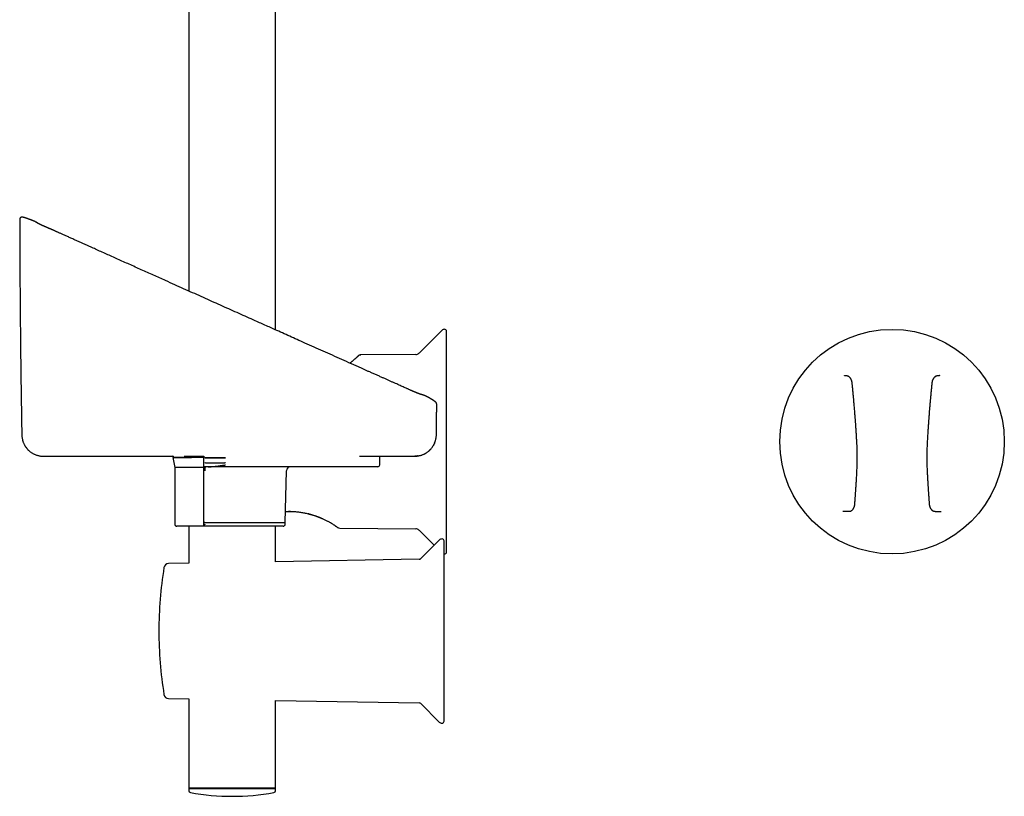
# Model space of a CAD drawing. Header units: millimetres. Extents: x 8 to 1017, y 12 to 1747.
# Tile 13 of 22: x 115 to 364, y 965 to 1161. Entities that reach past the tile are written whole.
import ezdxf

# ---------------------------------------------------------------- set-up
doc = ezdxf.new("R2010")
doc.units = ezdxf.units.MM

msp = doc.modelspace()

# ---------------------------------------------------------------- linework, layer by layer
at = {"color": 7, "linetype": 'Continuous', "lineweight": 30}
for p, q in [((157.83, 1356.88), (157.83, 1092.4)), ((179.73, 1082.6), (179.73, 1356.88)), ((116.17, 1110.97), (115.89, 1111.04)), ((115.15, 1110.46), (115.15, 1110.46)), ((221.7, 1082.44), (215.95, 1076.74)), ((222.9, 1026.55), (222.9, 1082.24)), ((201.22, 1076.26), (201.23, 1076.27)), ((215.11, 1076.39), (201.23, 1076.27)), ((219.84, 1053.89), (219.83, 1053.9)), ((219.84, 1053.91), (219.84, 1053.89)), ((121.18, 1050.71), (153.77, 1050.71)), ((153.85, 1050.71), (153.77, 1050.71)), ((153.84, 1050.37), (154.28, 1047.84)), ((153.85, 1050.37), (153.84, 1050.37)), ((157.5, 1050.37), (153.84, 1050.37)), ((153.85, 1050.71), (153.85, 1050.37)), ((157.5, 1050.74), (157.5, 1050.41)), ((157.5, 1050.41), (158.5, 1050.39)), ((157.5, 1050.37), (157.5, 1050.41)), ((161.6, 1050.34), (158.5, 1050.39)), ((158.61, 1050.74), (160.64, 1050.74)), ((161.6, 1050.75), (161.6, 1050.32)), ((161.6, 1048.04), (161.6, 1050.32)), ((161.88, 1050.31), (161.97, 1050.31)), ((161.88, 1050.31), (161.97, 1050.31)), ((167.14, 1050.31), (161.97, 1050.31)), ((206.04, 1048.54), (206.04, 1050.73)), ((161.6, 1047.84), (154.28, 1047.84)), ((154.3, 1047.84), (154.3, 1033.54)), ((161.97, 1048.04), (161.6, 1048.04)), ((161.6, 1034.03), (161.6, 1047.08)), ((162.75, 1048.04), (161.97, 1048.04)), ((186.34, 1048.04), (162.75, 1048.04)), ((182.17, 1034.01), (182.51, 1047.06)), ((205.54, 1048.04), (186.34, 1048.04)), ((326.51, 1047.3), (326.51, 1047.3)), ((182.24, 1036.79), (183, 1036.79)), ((183.54, 1036.78), (183.04, 1036.79)), ((323.03, 1036.79), (322.96, 1036.79)), ((324.46, 1036.79), (323.03, 1036.79)), ((346.25, 1036.79), (347.68, 1036.79)), ((347.68, 1036.79), (347.75, 1036.79)), ((161.6, 1033.07), (161.6, 1034.02)), ((161.92, 1034.01), (182.17, 1034.01)), ((182.17, 1033.54), (182.17, 1034.01)), ((161.6, 1033.04), (154.8, 1033.04)), ((157.83, 1033.04), (157.83, 1023.69)), ((181.67, 1033.04), (161.6, 1033.04)), ((179.73, 1024.07), (179.73, 1033.04)), ((195.96, 1032.56), (215.11, 1032.4)), ((215.95, 1032.05), (219.78, 1028.24)), ((221.07, 1029.54), (216.41, 1024.88)), ((222.28, 983.83), (222.28, 1029.33)), ((216, 1024.7), (179.73, 1024.07)), ((157.83, 1023.69), (152.73, 1023.6)), ((152.73, 989.56), (157.83, 989.47)), ((157.83, 989.47), (157.83, 966.97)), ((179.73, 966.97), (179.73, 989.09)), ((179.73, 989.09), (216, 988.46)), ((216.41, 988.28), (221.07, 983.62)), ((157.83, 966.97), (157.84, 966.29)), ((164.59, 966.97), (157.83, 966.97)), ((157.83, 966.88), (168.78, 966.88)), ((179.73, 966.97), (164.59, 966.97)), ((168.78, 966.88), (179.73, 966.88)), ((179.72, 966.29), (179.73, 966.97))]:
    msp.add_line(p, q, dxfattribs=at)
at = {"color": 7, "linetype": 'Continuous', "lineweight": 30, "flags": 128}
for points in [[(153.85, 1050.37), (153.85, 1050.37), (153.86, 1050.37), (153.87, 1050.37), (153.9, 1050.37), (153.94, 1050.37), (153.98, 1050.37), (154.03, 1050.37), (154.09, 1050.37), (154.16, 1050.37), (154.24, 1050.37), (154.33, 1050.37), (154.43, 1050.37), (154.53, 1050.37), (154.64, 1050.37), (154.76, 1050.37), (154.89, 1050.37), (155.03, 1050.37), (155.17, 1050.37), (155.33, 1050.37), (155.49, 1050.37), (155.65, 1050.37), (155.83, 1050.37), (156.01, 1050.37), (156.2, 1050.37), (156.4, 1050.37), (156.61, 1050.37), (156.82, 1050.37), (157.04, 1050.37), (157.26, 1050.37), (157.5, 1050.37)], [(222.28, 1026.05), (222.31, 1026.05), (222.4, 1026.05)]]:
    msp.add_lwpolyline(points, dxfattribs=at)
at = {"color": 7, "linetype": 'Continuous', "lineweight": 30}
msp.add_circle((335.36, 1054.39), 28.34, dxfattribs=at)
for centre, radius, start, end in [((222.4, 1081.74), 1, 90, 134.8031), ((222.4, 1082.24), 0.5, 0, 90), ((215.1, 1077.59), 1.2, 270.5, 314.8031), ((183.51, 1047.04), 1, 90, 178.5), ((205.54, 1048.54), 0.5, 270, 0), ((154.8, 1033.54), 0.5, 180, 270), ((181.67, 1033.54), 0.5, 270, 0), ((195.97, 1033.56), 1, 233.8827, 269.5027), ((215.1, 1031.2), 1.2, 45.1969, 89.5), ((221.78, 1028.83), 1, 90, 135), ((221.78, 1029.33), 0.5, 0, 90), ((222.4, 1026.55), 0.5, 270, 0), ((215.99, 1025.3), 0.6, 271, 315), ((250.28, 1006.58), 100, 170.7875, 180), ((152.76, 1022.4), 1.2, 91, 170.7875), ((250.28, 1006.58), 100, 180, 189.2125), ((152.76, 990.76), 1.2, 189.2125, 269), ((215.99, 987.86), 0.6, 45, 89), ((221.78, 984.33), 1, 225, 270), ((221.78, 983.83), 0.5, 270, 0), ((158.34, 966.3), 0.5, 181, 259.9391), ((168.78, 1025.14), 60.26, 259.9391, 280.0609), ((179.22, 966.3), 0.5, 280.0609, 359)]:
    msp.add_arc(centre, radius, start, end, dxfattribs=at)
for points, knots in [([(115.89, 1111.04), (115.86, 1111.05), (115.8, 1111.06), (115.71, 1111.06), (115.62, 1111.05), (115.54, 1111.02), (115.47, 1110.99), (115.4, 1110.95), (115.35, 1110.91), (115.3, 1110.86), (115.26, 1110.81), (115.22, 1110.75), (115.19, 1110.69), (115.17, 1110.62), (115.15, 1110.54), (115.15, 1110.49), (115.15, 1110.46)], [0, 0, 0, 0, 0.0885098, 0.1733356, 0.2523586, 0.3238278, 0.4051562, 0.4708653, 0.5340135, 0.5969042, 0.6591355, 0.7227468, 0.7802823, 0.8467197, 0.9205822, 1, 1, 1, 1]), ([(115.91, 1111.04), (115.91, 1111.04), (115.9, 1111.04), (115.9, 1111.04), (115.89, 1111.04)], [0, 0, 0, 0, 0.069029, 1, 1, 1, 1]), ([(119.81, 1109.45), (119.81, 1109.45), (119.8, 1109.46), (119.78, 1109.47), (119.76, 1109.49), (119.72, 1109.51), (119.69, 1109.53), (119.65, 1109.56), (119.61, 1109.59), (119.56, 1109.61), (119.52, 1109.64), (119.48, 1109.66), (119.44, 1109.69), (119.4, 1109.71), (119.36, 1109.74), (119.3, 1109.77), (119.25, 1109.8), (119.2, 1109.82), (119.15, 1109.85), (119.11, 1109.87), (119.07, 1109.89), (119.04, 1109.91), (119, 1109.93), (118.98, 1109.94), (118.96, 1109.95), (118.95, 1109.95), (118.94, 1109.95), (118.94, 1109.96), (118.94, 1109.96), (118.93, 1109.96), (118.93, 1109.96), (118.93, 1109.96), (118.92, 1109.96), (118.92, 1109.97), (118.91, 1109.97), (118.89, 1109.98), (118.87, 1109.99), (118.86, 1110), (118.84, 1110), (118.82, 1110.01), (118.81, 1110.02), (118.79, 1110.03), (118.77, 1110.04), (118.75, 1110.05), (118.73, 1110.06), (118.71, 1110.06), (118.69, 1110.07), (118.67, 1110.08), (118.63, 1110.1), (118.59, 1110.11), (118.56, 1110.13), (118.53, 1110.14), (118.51, 1110.15), (118.5, 1110.15), (118.48, 1110.16), (118.47, 1110.16), (118.45, 1110.17), (118.44, 1110.17), (118.42, 1110.18), (118.41, 1110.18), (118.4, 1110.19), (118.39, 1110.19), (118.39, 1110.19), (118.38, 1110.2), (118.36, 1110.2), (118.34, 1110.21), (118.32, 1110.22), (118.31, 1110.22), (118.29, 1110.23), (118.26, 1110.24), (118.24, 1110.25), (118.22, 1110.25), (118.19, 1110.26), (118.17, 1110.27), (118.14, 1110.28), (118.11, 1110.29), (118.09, 1110.3), (118.06, 1110.31), (118.04, 1110.32), (118.02, 1110.33), (118, 1110.33), (117.98, 1110.34), (117.96, 1110.35), (117.94, 1110.36), (117.92, 1110.36), (117.9, 1110.37), (117.88, 1110.38), (117.86, 1110.38), (117.85, 1110.39), (117.83, 1110.39), (117.82, 1110.4), (117.8, 1110.41), (117.79, 1110.41), (117.77, 1110.42), (117.76, 1110.42), (117.74, 1110.43), (117.73, 1110.43), (117.71, 1110.44), (117.7, 1110.44), (117.68, 1110.45), (117.67, 1110.45), (117.65, 1110.46), (117.64, 1110.47), (117.62, 1110.47), (117.6, 1110.48), (117.59, 1110.48), (117.57, 1110.49), (117.56, 1110.49), (117.55, 1110.5), (117.53, 1110.5), (117.51, 1110.51), (117.5, 1110.52), (117.48, 1110.52), (117.46, 1110.53), (117.44, 1110.54), (117.42, 1110.54), (117.4, 1110.55), (117.38, 1110.56), (117.36, 1110.57), (117.34, 1110.57), (117.32, 1110.58), (117.31, 1110.58), (117.29, 1110.59), (117.28, 1110.6), (117.26, 1110.6), (117.25, 1110.6), (117.24, 1110.61), (117.23, 1110.61), (117.22, 1110.62), (117.21, 1110.62), (117.2, 1110.62), (117.19, 1110.63), (117.17, 1110.63), (117.16, 1110.64), (117.14, 1110.64), (117.13, 1110.65), (117.11, 1110.65), (117.09, 1110.66), (117.07, 1110.67), (117.06, 1110.67), (117.04, 1110.68), (117.02, 1110.68), (117.01, 1110.69), (117, 1110.69), (116.99, 1110.7), (116.98, 1110.7), (116.97, 1110.71), (116.96, 1110.71), (116.94, 1110.71), (116.93, 1110.72), (116.92, 1110.72), (116.91, 1110.72), (116.91, 1110.73), (116.9, 1110.73), (116.89, 1110.73), (116.88, 1110.73), (116.88, 1110.74), (116.87, 1110.74), (116.87, 1110.74), (116.87, 1110.74), (116.86, 1110.74), (116.86, 1110.74), (116.85, 1110.75), (116.85, 1110.75), (116.84, 1110.75), (116.84, 1110.75), (116.83, 1110.75), (116.82, 1110.76), (116.82, 1110.76), (116.81, 1110.76), (116.8, 1110.76), (116.79, 1110.77), (116.78, 1110.77), (116.77, 1110.77), (116.77, 1110.78), (116.76, 1110.78), (116.75, 1110.78), (116.74, 1110.78), (116.73, 1110.79), (116.72, 1110.79), (116.71, 1110.79), (116.71, 1110.8), (116.7, 1110.8), (116.69, 1110.8), (116.69, 1110.8), (116.68, 1110.81), (116.68, 1110.81), (116.67, 1110.81), (116.67, 1110.81), (116.66, 1110.81), (116.65, 1110.82), (116.65, 1110.82), (116.64, 1110.82), (116.64, 1110.82), (116.63, 1110.82), (116.62, 1110.83), (116.62, 1110.83), (116.61, 1110.83), (116.6, 1110.83), (116.59, 1110.84), (116.58, 1110.84), (116.58, 1110.84), (116.57, 1110.85), (116.56, 1110.85), (116.55, 1110.85), (116.54, 1110.85), (116.53, 1110.86), (116.52, 1110.86), (116.51, 1110.86), (116.5, 1110.87), (116.5, 1110.87), (116.49, 1110.87), (116.49, 1110.87), (116.49, 1110.87), (116.49, 1110.87), (116.47, 1110.88), (116.44, 1110.89), (116.38, 1110.91), (116.29, 1110.93), (116.18, 1110.97), (116.05, 1111), (115.96, 1111.03), (115.91, 1111.04)], [0, 0, 0, 0, 0.000563, 0.001965, 0.003199, 0.004478, 0.005905, 0.007598, 0.009346, 0.010908, 0.012278, 0.0135, 0.01461, 0.015621, 0.016721, 0.017834, 0.019061, 0.02048, 0.022099, 0.023922, 0.025755, 0.027454, 0.029021, 0.030456, 0.031368, 0.031684, 0.031908, 0.031973, 0.032025, 0.032069, 0.032107, 0.032147, 0.03221, 0.032293, 0.0324, 0.032957, 0.033826, 0.034731, 0.035833, 0.037176, 0.038563, 0.039749, 0.040731, 0.041431, 0.041981, 0.042314, 0.04257, 0.042869, 0.043229, 0.043684, 0.044204, 0.044502, 0.044657, 0.044812, 0.045005, 0.045253, 0.045773, 0.046465, 0.047684, 0.049234, 0.051119, 0.0533, 0.0555, 0.057664, 0.063389, 0.068852, 0.074054, 0.078994, 0.083672, 0.089766, 0.096105, 0.102687, 0.110464, 0.118554, 0.12696, 0.135679, 0.144713, 0.15406, 0.161625, 0.169383, 0.177159, 0.184693, 0.191985, 0.199034, 0.206824, 0.214294, 0.221445, 0.228276, 0.234788, 0.240873, 0.24665, 0.252119, 0.257279, 0.263036, 0.268725, 0.2745, 0.28036, 0.286306, 0.292337, 0.298454, 0.304656, 0.310944, 0.317317, 0.323776, 0.330394, 0.335867, 0.341591, 0.347566, 0.353792, 0.36027, 0.366999, 0.374627, 0.382555, 0.390781, 0.399307, 0.408133, 0.417258, 0.426679, 0.435255, 0.443548, 0.45156, 0.459289, 0.466737, 0.473902, 0.47982, 0.485529, 0.491032, 0.496327, 0.501414, 0.506294, 0.511051, 0.517768, 0.524713, 0.531886, 0.539286, 0.548678, 0.558412, 0.56849, 0.57891, 0.589673, 0.60078, 0.608453, 0.616214, 0.62379, 0.63115, 0.638296, 0.645226, 0.651941, 0.659503, 0.666772, 0.673748, 0.68043, 0.68682, 0.692916, 0.698038, 0.702933, 0.707601, 0.710357, 0.713353, 0.716596, 0.720084, 0.724018, 0.728224, 0.732702, 0.737452, 0.742475, 0.747769, 0.753335, 0.759773, 0.766539, 0.773635, 0.78106, 0.788814, 0.796898, 0.805311, 0.814054, 0.823126, 0.832527, 0.842081, 0.851953, 0.862143, 0.872651, 0.87963, 0.886741, 0.893978, 0.901076, 0.907913, 0.914372, 0.920579, 0.926532, 0.932234, 0.937791, 0.943085, 0.948116, 0.952884, 0.957389, 0.961631, 0.965611, 0.969814, 0.973677, 0.977201, 0.980385, 0.98323, 0.985735, 0.987901, 0.989518, 0.990875, 0.991973, 0.992813, 0.993395, 0.993591, 0.993666, 0.993683, 0.993694, 0.993709, 0.993805, 0.994195, 0.994852, 0.995776, 0.996967, 0.998426, 1, 1, 1, 1]), ([(115.15, 1110.42), (115.15, 1110.34), (115.15, 1109.06), (115.16, 1106.54), (115.17, 1102.75), (115.19, 1098.77), (115.22, 1094.58), (115.25, 1090.25), (115.29, 1085.8), (115.33, 1081.27), (115.38, 1076.66), (115.44, 1071.99), (115.5, 1067.27), (115.58, 1062.5), (115.64, 1058.77), (115.67, 1056.62), (115.68, 1056.07)], [0, 0, 0, 0, 0.004384, 0.070564, 0.139405, 0.213357, 0.290635, 0.370521, 0.452441, 0.535987, 0.620858, 0.706826, 0.793716, 0.88139, 0.969741, 1, 1, 1, 1]), ([(220.17, 1064.36), (220.16, 1064.37), (220.12, 1064.4), (220.05, 1064.45), (219.98, 1064.51), (219.92, 1064.55), (219.87, 1064.59), (219.84, 1064.61), (219.82, 1064.63), (219.8, 1064.63), (219.8, 1064.64), (219.79, 1064.64), (219.79, 1064.64), (219.78, 1064.65), (219.78, 1064.65), (219.77, 1064.66), (219.76, 1064.67), (219.75, 1064.67), (219.74, 1064.68), (219.72, 1064.69), (219.71, 1064.7), (219.7, 1064.7), (219.7, 1064.71), (219.69, 1064.71), (219.68, 1064.72), (219.67, 1064.73), (219.66, 1064.74), (219.64, 1064.74), (219.63, 1064.75), (219.62, 1064.76), (219.6, 1064.77), (219.59, 1064.78), (219.58, 1064.78), (219.58, 1064.79), (219.57, 1064.79), (219.56, 1064.8), (219.55, 1064.81), (219.53, 1064.81), (219.52, 1064.82), (219.51, 1064.83), (219.5, 1064.84), (219.49, 1064.84), (219.48, 1064.85), (219.47, 1064.86), (219.46, 1064.86), (219.45, 1064.87), (219.44, 1064.87), (219.43, 1064.88), (219.42, 1064.88), (219.41, 1064.89), (219.4, 1064.9), (219.39, 1064.9), (219.38, 1064.91), (219.37, 1064.92), (219.36, 1064.93), (219.35, 1064.93), (219.34, 1064.94), (219.33, 1064.95), (219.32, 1064.95), (219.31, 1064.96), (219.3, 1064.96), (219.29, 1064.97), (219.28, 1064.98), (219.26, 1064.98), (219.25, 1064.99), (219.23, 1065.01), (219.21, 1065.02), (219.19, 1065.03), (219.17, 1065.04), (219.15, 1065.05), (219.13, 1065.07), (219.11, 1065.08), (219.08, 1065.09), (219.06, 1065.11), (219.04, 1065.12), (219.02, 1065.14), (218.99, 1065.15), (218.97, 1065.16), (218.95, 1065.18), (218.93, 1065.19), (218.91, 1065.2), (218.89, 1065.21), (218.88, 1065.22), (218.86, 1065.23), (218.84, 1065.24), (218.82, 1065.25), (218.8, 1065.26), (218.78, 1065.27), (218.76, 1065.29), (218.74, 1065.3), (218.71, 1065.32), (218.67, 1065.34), (218.65, 1065.36), (218.62, 1065.37), (218.61, 1065.38), (218.59, 1065.39), (218.57, 1065.4), (218.56, 1065.41), (218.54, 1065.41), (218.53, 1065.42), (218.51, 1065.43), (218.49, 1065.44), (218.48, 1065.45), (218.46, 1065.46), (218.45, 1065.47), (218.44, 1065.47), (218.43, 1065.48), (218.42, 1065.49), (218.41, 1065.49), (218.4, 1065.5), (218.39, 1065.51), (218.37, 1065.51), (218.36, 1065.52), (218.35, 1065.53), (218.33, 1065.54), (218.32, 1065.54), (218.3, 1065.55), (218.29, 1065.56), (218.27, 1065.57), (218.25, 1065.58), (218.22, 1065.6), (218.2, 1065.61), (218.17, 1065.63), (218.15, 1065.64), (218.13, 1065.65), (218.11, 1065.66), (218.1, 1065.67), (218.09, 1065.67), (218.08, 1065.68), (218.08, 1065.68), (218.07, 1065.69), (218.06, 1065.69), (218.04, 1065.7), (218.03, 1065.71), (218.02, 1065.71), (218.01, 1065.72), (218, 1065.73), (217.99, 1065.73), (217.98, 1065.73), (217.97, 1065.74), (217.96, 1065.74), (217.96, 1065.75), (217.95, 1065.75), (217.93, 1065.76), (217.9, 1065.78), (217.85, 1065.8), (217.8, 1065.83), (217.75, 1065.85), (217.71, 1065.87), (217.67, 1065.89), (217.63, 1065.91), (217.58, 1065.93), (217.52, 1065.96), (217.45, 1065.99), (217.39, 1066.01), (217.33, 1066.04), (217.26, 1066.06), (217.21, 1066.08), (217.14, 1066.1), (217.07, 1066.12), (217, 1066.15), (216.93, 1066.17), (216.86, 1066.19), (216.79, 1066.21), (216.73, 1066.23), (216.66, 1066.25), (216.59, 1066.27), (216.53, 1066.28), (216.47, 1066.3), (216.43, 1066.31), (216.38, 1066.32), (216.35, 1066.33), (216.34, 1066.33), (216.32, 1066.34), (216.31, 1066.34), (216.28, 1066.35), (216.25, 1066.36), (216.22, 1066.37), (216.18, 1066.39), (216.14, 1066.4), (216.09, 1066.42), (216.03, 1066.44), (215.96, 1066.47), (215.86, 1066.5), (215.76, 1066.54), (215.65, 1066.59), (215.55, 1066.63), (215.44, 1066.67), (215.35, 1066.71), (215.27, 1066.74), (215.21, 1066.77), (215.15, 1066.79), (215.1, 1066.81), (215.04, 1066.84), (214.96, 1066.87), (214.86, 1066.91), (214.75, 1066.96), (214.65, 1067), (214.57, 1067.04), (214.49, 1067.07), (214.42, 1067.1), (214.34, 1067.14), (214.21, 1067.19), (214.03, 1067.27), (213.79, 1067.38), (213.53, 1067.5), (213.26, 1067.62), (212.98, 1067.74), (212.64, 1067.9), (212.21, 1068.09), (211.71, 1068.31), (211.18, 1068.55), (210.61, 1068.81), (210, 1069.08), (209.36, 1069.36), (208.69, 1069.66), (208, 1069.97), (207.29, 1070.29), (206.54, 1070.62), (205.77, 1070.96), (204.98, 1071.32), (204.22, 1071.66), (203.49, 1071.98), (202.81, 1072.28), (202.12, 1072.6), (201.41, 1072.91), (200.12, 1073.49), (198.27, 1074.31), (195.88, 1075.38), (193.51, 1076.44), (191.18, 1077.48), (188.88, 1078.51), (186.72, 1079.47), (184.71, 1080.37), (182.85, 1081.2), (181.01, 1082.03), (179.31, 1082.79), (177.77, 1083.48), (176.36, 1084.1), (174.97, 1084.73), (173.36, 1085.45), (171.54, 1086.27), (169.48, 1087.19), (167.4, 1088.12), (165.28, 1089.07), (163.14, 1090.03), (160.96, 1091), (158.76, 1091.99), (156.53, 1092.99), (154.27, 1094), (152.25, 1094.91), (150.47, 1095.71), (148.94, 1096.39), (147.4, 1097.08), (145.85, 1097.77), (144.33, 1098.46), (142.82, 1099.14), (141.34, 1099.8), (139.88, 1100.45), (138.45, 1101.1), (137.05, 1101.73), (135.67, 1102.34), (134.34, 1102.94), (133.06, 1103.52), (131.83, 1104.07), (130.63, 1104.61), (129.44, 1105.14), (128.52, 1105.56), (127.86, 1105.85), (127.44, 1106.04), (127.04, 1106.22), (126.63, 1106.4), (126.25, 1106.58), (125.88, 1106.74), (125.54, 1106.89), (125.22, 1107.04), (124.93, 1107.17), (124.65, 1107.29), (124.39, 1107.41), (124.16, 1107.51), (123.95, 1107.61), (123.79, 1107.68), (123.66, 1107.73), (123.58, 1107.77), (123.5, 1107.81), (123.42, 1107.84), (123.36, 1107.87), (123.3, 1107.89), (123.24, 1107.92), (123.17, 1107.95), (123.08, 1107.99), (122.97, 1108.04), (122.84, 1108.09), (122.69, 1108.15), (122.54, 1108.22), (122.38, 1108.28), (122.23, 1108.35), (122.1, 1108.41), (121.99, 1108.45), (121.92, 1108.48), (121.87, 1108.51), (121.82, 1108.53), (121.77, 1108.55), (121.7, 1108.58), (121.61, 1108.62), (121.51, 1108.66), (121.4, 1108.71), (121.29, 1108.76), (121.19, 1108.8), (121.09, 1108.85), (120.99, 1108.89), (120.88, 1108.94), (120.78, 1108.99), (120.69, 1109.03), (120.61, 1109.07), (120.52, 1109.11), (120.43, 1109.15), (120.33, 1109.2), (120.23, 1109.24), (120.14, 1109.29), (120.07, 1109.32), (120, 1109.36), (119.94, 1109.38), (119.89, 1109.41), (119.86, 1109.43), (119.83, 1109.44), (119.82, 1109.45), (119.8, 1109.46), (119.79, 1109.46), (119.78, 1109.47), (119.77, 1109.47), (119.77, 1109.47), (119.77, 1109.47)], [0, 0, 0, 0, 0.000259, 0.000856, 0.001365, 0.001788, 0.002123, 0.002369, 0.002497, 0.002575, 0.00261, 0.002637, 0.002663, 0.002691, 0.002754, 0.002836, 0.002939, 0.003218, 0.0036, 0.004085, 0.00466, 0.005336, 0.006113, 0.006991, 0.007906, 0.00962, 0.011226, 0.012995, 0.01461, 0.016071, 0.017246, 0.018299, 0.019231, 0.020162, 0.021156, 0.022215, 0.02396, 0.025856, 0.027902, 0.030099, 0.032447, 0.034945, 0.037594, 0.040395, 0.043346, 0.046449, 0.049702, 0.053107, 0.056572, 0.059951, 0.064452, 0.068786, 0.072951, 0.076949, 0.080847, 0.084571, 0.088122, 0.091498, 0.094701, 0.097677, 0.100485, 0.103126, 0.105599, 0.109894, 0.114307, 0.118838, 0.123488, 0.128343, 0.13332, 0.138433, 0.143687, 0.149083, 0.154519, 0.160066, 0.165624, 0.171184, 0.176745, 0.182308, 0.187803, 0.193162, 0.197279, 0.201312, 0.205261, 0.209174, 0.213516, 0.21799, 0.222596, 0.227335, 0.232206, 0.23721, 0.24525, 0.253388, 0.261624, 0.265183, 0.26876, 0.272355, 0.275968, 0.279599, 0.283223, 0.286722, 0.29041, 0.293929, 0.297279, 0.30046, 0.303473, 0.305748, 0.307917, 0.310031, 0.312241, 0.314559, 0.316984, 0.319517, 0.322157, 0.325038, 0.328037, 0.331123, 0.334215, 0.337308, 0.340401, 0.345927, 0.351454, 0.356984, 0.362611, 0.368398, 0.374343, 0.376871, 0.379427, 0.38201, 0.383148, 0.384154, 0.385027, 0.385769, 0.386379, 0.386734, 0.387024, 0.387252, 0.38742, 0.387484, 0.387538, 0.387586, 0.387633, 0.387685, 0.387749, 0.387867, 0.38805, 0.388394, 0.388799, 0.389128, 0.389374, 0.389579, 0.389792, 0.39013, 0.390492, 0.390897, 0.391371, 0.391928, 0.392528, 0.393159, 0.393731, 0.394593, 0.395699, 0.397083, 0.398448, 0.399933, 0.401561, 0.403284, 0.404931, 0.406488, 0.407958, 0.409375, 0.410745, 0.412027, 0.413271, 0.414014, 0.414798, 0.415542, 0.416221, 0.416805, 0.417336, 0.417884, 0.41845, 0.41914, 0.419945, 0.420865, 0.421901, 0.422797, 0.423745, 0.424602, 0.42534, 0.425932, 0.426416, 0.426794, 0.427141, 0.427561, 0.428054, 0.428891, 0.429627, 0.430251, 0.430798, 0.43128, 0.431771, 0.43227, 0.432777, 0.434195, 0.435675, 0.437216, 0.438818, 0.440484, 0.442207, 0.445027, 0.447981, 0.451069, 0.454529, 0.458145, 0.461918, 0.465847, 0.469932, 0.474173, 0.478569, 0.483121, 0.487829, 0.492692, 0.496623, 0.500651, 0.504774, 0.508994, 0.513269, 0.527615, 0.541781, 0.555768, 0.569575, 0.583203, 0.596651, 0.607808, 0.618839, 0.629743, 0.640521, 0.6489, 0.657201, 0.665432, 0.673711, 0.685691, 0.697853, 0.710195, 0.722719, 0.735424, 0.748269, 0.761294, 0.774498, 0.787883, 0.801448, 0.810428, 0.819484, 0.828618, 0.837803, 0.846869, 0.855784, 0.864549, 0.873164, 0.881629, 0.889943, 0.898107, 0.906121, 0.91354, 0.920825, 0.927977, 0.934995, 0.94188, 0.944337, 0.946776, 0.949197, 0.951601, 0.953922, 0.956068, 0.958083, 0.959967, 0.961719, 0.963367, 0.96488, 0.966258, 0.967499, 0.968603, 0.969162, 0.969679, 0.970152, 0.970582, 0.970969, 0.971312, 0.971643, 0.972015, 0.972552, 0.973257, 0.973986, 0.97484, 0.975785, 0.976724, 0.977653, 0.978574, 0.97913, 0.979572, 0.9799, 0.980148, 0.980482, 0.980923, 0.981471, 0.982119, 0.982872, 0.983645, 0.984368, 0.985043, 0.985668, 0.98655, 0.987312, 0.988001, 0.988624, 0.989293, 0.990127, 0.991097, 0.992035, 0.992914, 0.993761, 0.994552, 0.995391, 0.996159, 0.996815, 0.997205, 0.997583, 0.997947, 0.998305, 0.99874, 0.999279, 1, 1, 1, 1]), ([(201.23, 1076.27), (201.2, 1076.26), (201.13, 1076.26), (201.03, 1076.25), (200.94, 1076.22), (200.84, 1076.19), (200.75, 1076.14), (200.67, 1076.09), (200.59, 1076.03), (200.54, 1075.98), (200.52, 1075.96)], [0, 0, 0, 0, 0.122838, 0.247509, 0.373432, 0.499992, 0.626552, 0.752479, 0.877154, 1, 1, 1, 1]), ([(201.22, 1076.26), (201.18, 1076.26), (201.11, 1076.26), (201.03, 1076.24), (200.99, 1076.23)], [0, 0, 0, 0, 0.500804, 1, 1, 1, 1]), ([(200.52, 1075.96), (200.52, 1075.96), (200.51, 1075.96), (200.49, 1075.93), (200.45, 1075.89), (200.39, 1075.83), (200.32, 1075.75), (200.22, 1075.66), (200.11, 1075.56), (199.99, 1075.44), (199.85, 1075.31), (199.71, 1075.18), (199.54, 1075.04), (199.36, 1074.88), (199.18, 1074.73), (198.99, 1074.58), (198.81, 1074.44), (198.65, 1074.32), (198.54, 1074.24), (198.5, 1074.21)], [0, 0, 0, 0, 0.066838, 0.133474, 0.200009, 0.266542, 0.333945, 0.400825, 0.46729, 0.53345, 0.593541, 0.653151, 0.712367, 0.771282, 0.831151, 0.878646, 0.92582, 0.972728, 1, 1, 1, 1]), ([(323.9, 1070.98), (323.86, 1070.98), (323.8, 1070.98), (323.71, 1070.99), (323.63, 1071), (323.57, 1071.01), (323.52, 1071.01), (323.49, 1071.02), (323.46, 1071.02), (323.43, 1071.03), (323.42, 1071.03), (323.39, 1071.03), (323.37, 1071.04), (323.34, 1071.04), (323.32, 1071.05), (323.32, 1071.05), (323.32, 1071.05)], [0, 0, 0, 0, 0.111081, 0.212895, 0.305461, 0.388797, 0.46292, 0.514707, 0.560823, 0.601274, 0.636067, 0.66713, 0.742223, 0.826147, 0.916879, 1, 1, 1, 1]), ([(325.3, 1069.17), (325.29, 1069.22), (325.28, 1069.3), (325.26, 1069.42), (325.24, 1069.52), (325.22, 1069.62), (325.18, 1069.73), (325.14, 1069.86), (325.1, 1069.96), (325.06, 1070.05), (325.02, 1070.13), (324.98, 1070.21), (324.93, 1070.3), (324.87, 1070.39), (324.79, 1070.48), (324.71, 1070.58), (324.61, 1070.67), (324.49, 1070.76), (324.38, 1070.83), (324.28, 1070.88), (324.22, 1070.9), (324.17, 1070.92), (324.12, 1070.93), (324.06, 1070.95), (323.98, 1070.97), (323.93, 1070.97), (323.9, 1070.98)], [0, 0, 0, 0, 0.052877, 0.097562, 0.13313, 0.1629, 0.218137, 0.273379, 0.31458, 0.354606, 0.38978, 0.426078, 0.469742, 0.512502, 0.565208, 0.619372, 0.677117, 0.739655, 0.802977, 0.832894, 0.860558, 0.878089, 0.89675, 0.917801, 0.954966, 1, 1, 1, 1]), ([(326.52, 1053.45), (326.5, 1053.68), (326.48, 1054.13), (326.45, 1054.8), (326.41, 1055.43), (326.37, 1056.04), (326.34, 1056.61), (326.3, 1057.15), (326.27, 1057.65), (326.24, 1058.12), (326.21, 1058.56), (326.18, 1058.97), (326.15, 1059.36), (326.13, 1059.73), (326.1, 1060.07), (326.08, 1060.38), (326.05, 1060.68), (326.02, 1061.07), (325.98, 1061.57), (325.93, 1062.18), (325.88, 1062.79), (325.83, 1063.42), (325.78, 1063.96), (325.74, 1064.43), (325.71, 1064.8), (325.68, 1065.16), (325.65, 1065.48), (325.62, 1065.76), (325.6, 1066.01), (325.58, 1066.21), (325.57, 1066.37), (325.55, 1066.5), (325.54, 1066.6), (325.54, 1066.68), (325.53, 1066.73), (325.53, 1066.76), (325.53, 1066.78), (325.53, 1066.8), (325.52, 1066.83), (325.52, 1066.88), (325.51, 1066.96), (325.5, 1067.06), (325.49, 1067.19), (325.47, 1067.35), (325.46, 1067.53), (325.44, 1067.74), (325.41, 1067.97), (325.39, 1068.24), (325.36, 1068.52), (325.33, 1068.84), (325.31, 1069.06), (325.3, 1069.17)], [0, 0, 0, 0, 0.043884, 0.08595, 0.126201, 0.164637, 0.201259, 0.236069, 0.267231, 0.296782, 0.324723, 0.351055, 0.375776, 0.398887, 0.420387, 0.440276, 0.458895, 0.477657, 0.515386, 0.554273, 0.592866, 0.632538, 0.673291, 0.697813, 0.721827, 0.744438, 0.765645, 0.782537, 0.798417, 0.813285, 0.821572, 0.829507, 0.836751, 0.842379, 0.844387, 0.84605, 0.847368, 0.848345, 0.849774, 0.853068, 0.858037, 0.864682, 0.873004, 0.883002, 0.894677, 0.90803, 0.923062, 0.939774, 0.958166, 0.978241, 1, 1, 1, 1]), ([(345.41, 1069.17), (345.4, 1069.06), (345.38, 1068.84), (345.35, 1068.53), (345.32, 1068.24), (345.3, 1067.98), (345.28, 1067.75), (345.26, 1067.54), (345.24, 1067.37), (345.23, 1067.22), (345.22, 1067.11), (345.21, 1067.02), (345.2, 1066.94), (345.19, 1066.88), (345.19, 1066.83), (345.18, 1066.78), (345.18, 1066.73), (345.17, 1066.68), (345.17, 1066.62), (345.16, 1066.53), (345.15, 1066.41), (345.14, 1066.26), (345.12, 1066.08), (345.1, 1065.87), (345.08, 1065.65), (345.06, 1065.43), (345.04, 1065.2), (345, 1064.72), (344.93, 1064), (344.87, 1063.27), (344.83, 1062.76), (344.8, 1062.47), (344.77, 1062.15), (344.75, 1061.81), (344.72, 1061.44), (344.69, 1061.05), (344.66, 1060.65), (344.62, 1060.23), (344.59, 1059.78), (344.56, 1059.32), (344.52, 1058.81), (344.48, 1058.25), (344.44, 1057.65), (344.4, 1057.02), (344.36, 1056.36), (344.32, 1055.68), (344.27, 1054.96), (344.23, 1054.21), (344.21, 1053.71), (344.2, 1053.45)], [0, 0, 0, 0, 0.021711, 0.041708, 0.059994, 0.076571, 0.091438, 0.104597, 0.116049, 0.12467, 0.131984, 0.137993, 0.142697, 0.146871, 0.149657, 0.152564, 0.155628, 0.158994, 0.162747, 0.166887, 0.175482, 0.185376, 0.19657, 0.210005, 0.22451, 0.238978, 0.25335, 0.267628, 0.33021, 0.390905, 0.408347, 0.426909, 0.447116, 0.468968, 0.492462, 0.517599, 0.542802, 0.569464, 0.597584, 0.627161, 0.658196, 0.694556, 0.732732, 0.772725, 0.814536, 0.858168, 0.903621, 0.950898, 1, 1, 1, 1]), ([(346.81, 1070.98), (346.78, 1070.97), (346.73, 1070.97), (346.65, 1070.95), (346.57, 1070.93), (346.5, 1070.9), (346.43, 1070.88), (346.33, 1070.83), (346.23, 1070.77), (346.13, 1070.69), (346.04, 1070.62), (345.97, 1070.54), (345.9, 1070.46), (345.84, 1070.38), (345.77, 1070.28), (345.72, 1070.18), (345.66, 1070.08), (345.62, 1069.98), (345.57, 1069.86), (345.53, 1069.73), (345.49, 1069.62), (345.47, 1069.52), (345.45, 1069.42), (345.43, 1069.3), (345.42, 1069.22), (345.41, 1069.17)], [0, 0, 0, 0, 0.045036, 0.082203, 0.112789, 0.139384, 0.16705, 0.196969, 0.260294, 0.310789, 0.357895, 0.402786, 0.445057, 0.487481, 0.539544, 0.589294, 0.630731, 0.677008, 0.726606, 0.781851, 0.837092, 0.866863, 0.902433, 0.94712, 1, 1, 1, 1]), ([(347.4, 1071.05), (347.4, 1071.05), (347.39, 1071.05), (347.37, 1071.04), (347.35, 1071.04), (347.33, 1071.04), (347.32, 1071.03), (347.31, 1071.03), (347.29, 1071.03), (347.27, 1071.02), (347.23, 1071.02), (347.19, 1071.01), (347.14, 1071.01), (347.08, 1071), (347.01, 1070.99), (346.92, 1070.98), (346.85, 1070.98), (346.81, 1070.98)], [0, 0, 0, 0, 0.078561, 0.165029, 0.245822, 0.281149, 0.314702, 0.346477, 0.378377, 0.415631, 0.471364, 0.536321, 0.610515, 0.693963, 0.786681, 0.888687, 1, 1, 1, 1]), ([(220.35, 1056.67), (220.35, 1056.81), (220.35, 1057.09), (220.36, 1057.51), (220.36, 1057.91), (220.37, 1058.31), (220.37, 1058.7), (220.38, 1059.08), (220.38, 1059.45), (220.39, 1059.81), (220.39, 1060.16), (220.39, 1060.5), (220.4, 1060.82), (220.4, 1061.12), (220.4, 1061.41), (220.4, 1061.68), (220.41, 1061.93), (220.41, 1062.19), (220.41, 1062.45), (220.41, 1062.7), (220.41, 1062.93), (220.41, 1063.12), (220.41, 1063.29), (220.41, 1063.43), (220.41, 1063.55), (220.41, 1063.65), (220.41, 1063.72), (220.41, 1063.78), (220.41, 1063.83), (220.41, 1063.86), (220.41, 1063.89), (220.4, 1063.91), (220.4, 1063.94), (220.4, 1063.96), (220.4, 1063.98), (220.39, 1064), (220.39, 1064.01), (220.38, 1064.03), (220.38, 1064.05), (220.37, 1064.07), (220.37, 1064.09), (220.36, 1064.11), (220.35, 1064.13), (220.34, 1064.15), (220.33, 1064.17), (220.32, 1064.18), (220.32, 1064.2), (220.31, 1064.21), (220.3, 1064.23), (220.29, 1064.24), (220.27, 1064.27), (220.24, 1064.3), (220.21, 1064.34), (220.19, 1064.36), (220.17, 1064.37)], [0, 0, 0, 0, 0.0328516, 0.06502, 0.0965004, 0.1273175, 0.1575219, 0.1870963, 0.2160782, 0.2445162, 0.2723486, 0.2995208, 0.3259993, 0.3517694, 0.376833, 0.4012064, 0.4249154, 0.4479372, 0.477528, 0.5058575, 0.5329272, 0.5587441, 0.5833203, 0.6066714, 0.6288152, 0.6497896, 0.669594, 0.6881652, 0.7054488, 0.7214565, 0.7437379, 0.7641275, 0.7827179, 0.7995308, 0.8145896, 0.8235129, 0.8319466, 0.8417468, 0.8532935, 0.8665722, 0.8815797, 0.89784, 0.9126721, 0.9256625, 0.9368183, 0.9461466, 0.9536564, 0.957697, 0.9611839, 0.9658657, 0.9720805, 0.9798372, 0.9891426, 1, 1, 1, 1]), ([(220.34, 1056.21), (220.35, 1056.28), (220.35, 1056.44), (220.35, 1056.59), (220.35, 1056.67)], [0, 0, 0, 0, 0.500227, 1, 1, 1, 1]), ([(115.68, 1056.11), (115.69, 1056), (115.69, 1055.78), (115.73, 1055.46), (115.78, 1055.15), (115.85, 1054.86), (115.93, 1054.57), (116.02, 1054.31), (116.11, 1054.06), (116.22, 1053.83), (116.32, 1053.62), (116.43, 1053.43), (116.54, 1053.26), (116.64, 1053.1), (116.74, 1052.96), (116.84, 1052.83), (116.93, 1052.71), (117.04, 1052.58), (117.17, 1052.44), (117.33, 1052.27), (117.52, 1052.1), (117.72, 1051.93), (117.96, 1051.75), (118.22, 1051.57), (118.49, 1051.41), (118.78, 1051.26), (119.07, 1051.12), (119.39, 1051), (119.72, 1050.9), (120.07, 1050.82), (120.43, 1050.75), (120.8, 1050.71), (121.05, 1050.71), (121.18, 1050.71)], [0, 0, 0, 0, 0.038758, 0.076588, 0.113338, 0.148862, 0.183032, 0.215728, 0.246846, 0.276295, 0.303997, 0.329885, 0.353906, 0.376017, 0.396182, 0.414374, 0.431305, 0.449971, 0.473826, 0.500364, 0.529566, 0.561397, 0.595803, 0.63271, 0.672018, 0.708283, 0.746185, 0.785603, 0.826397, 0.868412, 0.911475, 0.955402, 1, 1, 1, 1]), ([(214.88, 1050.73), (214.98, 1050.73), (215.17, 1050.73), (215.46, 1050.76), (215.76, 1050.8), (216.06, 1050.85), (216.35, 1050.93), (216.63, 1051.01), (216.91, 1051.12), (217.12, 1051.21), (217.29, 1051.29), (217.39, 1051.34), (217.5, 1051.4), (217.61, 1051.46), (217.71, 1051.52), (217.86, 1051.61), (218.05, 1051.74), (218.28, 1051.91), (218.46, 1052.06), (218.59, 1052.17), (218.67, 1052.26), (218.76, 1052.34), (218.85, 1052.43), (218.93, 1052.52), (219.07, 1052.67), (219.25, 1052.9), (219.47, 1053.21), (219.67, 1053.54), (219.78, 1053.77), (219.84, 1053.89)], [0, 0, 0, 0, 0.040472, 0.081925, 0.124472, 0.168209, 0.21322, 0.255837, 0.300102, 0.346057, 0.364584, 0.383377, 0.40244, 0.421771, 0.441373, 0.461245, 0.505596, 0.552235, 0.601157, 0.621001, 0.641193, 0.661733, 0.682618, 0.703847, 0.725417, 0.791347, 0.85914, 0.928717, 1, 1, 1, 1]), ([(219.5, 1053.27), (219.51, 1053.29), (219.6, 1053.41), (219.71, 1053.62), (219.8, 1053.81), (219.84, 1053.89)], [0, 0, 0, 0, 0.084076, 0.620035, 1, 1, 1, 1]), ([(219.73, 1053.65), (219.73, 1053.65), (219.77, 1053.73), (219.8, 1053.81), (219.84, 1053.89)], [0, 0, 0, 0, 0.000993, 1, 1, 1, 1]), ([(219.83, 1053.9), (219.83, 1053.9), (219.83, 1053.91), (219.85, 1053.94), (219.87, 1054), (219.9, 1054.07), (219.94, 1054.17), (219.98, 1054.28), (220.03, 1054.41), (220.08, 1054.55), (220.13, 1054.71), (220.17, 1054.89), (220.22, 1055.08), (220.26, 1055.28), (220.29, 1055.5), (220.32, 1055.72), (220.34, 1055.96), (220.34, 1056.12), (220.34, 1056.21)], [0, 0, 0, 0, 0.059942, 0.119601, 0.179299, 0.239271, 0.299675, 0.360604, 0.422101, 0.484173, 0.546878, 0.610206, 0.674051, 0.738332, 0.803012, 0.868109, 0.933713, 1, 1, 1, 1]), ([(219.89, 1054.05), (219.89, 1054.04), (219.88, 1054), (219.87, 1053.95), (219.85, 1053.91), (219.84, 1053.89)], [0, 0, 0, 0, 0.229561, 0.625118, 1, 1, 1, 1]), ([(326.51, 1047.3), (326.53, 1047.71), (326.57, 1048.53), (326.59, 1049.76), (326.59, 1050.99), (326.57, 1052.22), (326.53, 1053.04), (326.52, 1053.45)], [0, 0, 0, 0, 0.200586, 0.4005772, 0.6002749, 0.7999819, 1, 1, 1, 1]), ([(344.2, 1053.45), (344.18, 1053.04), (344.14, 1052.22), (344.12, 1050.99), (344.12, 1049.76), (344.14, 1048.53), (344.18, 1047.71), (344.2, 1047.3)], [0, 0, 0, 0, 0.200018, 0.399725, 0.599423, 0.799414, 1, 1, 1, 1]), ([(156.67, 1050.73), (156.68, 1050.73), (156.68, 1050.73), (156.73, 1050.74), (156.82, 1050.74), (156.93, 1050.74), (157.07, 1050.74), (157.22, 1050.74), (157.38, 1050.74), (157.53, 1050.74), (157.69, 1050.74), (157.88, 1050.74), (158.11, 1050.74), (158.35, 1050.74), (158.52, 1050.74), (158.61, 1050.74)], [0, 0, 0, 0, 0.082851, 0.16561, 0.24972, 0.33382, 0.416596, 0.499504, 0.561933, 0.623987, 0.686275, 0.7494, 0.83375, 0.916796, 1, 1, 1, 1]), ([(160.64, 1050.74), (160.73, 1050.74), (160.9, 1050.74), (161.15, 1050.74), (161.39, 1050.74), (161.53, 1050.74), (161.6, 1050.74)], [0, 0, 0, 0, 0.258455, 0.515039, 0.774247, 1, 1, 1, 1]), ([(161.97, 1049.01), (161.96, 1049.01), (161.94, 1049.02), (161.92, 1049.02), (161.91, 1049.02), (161.9, 1049.03), (161.89, 1049.03), (161.89, 1049.03), (161.89, 1049.03), (161.89, 1049.04), (161.88, 1049.04), (161.88, 1049.04), (161.88, 1049.04)], [0, 0, 0, 0, 0.3226291, 0.5410571, 0.6887398, 0.7888569, 0.8571649, 0.9042845, 0.9535524, 0.9733714, 0.9899565, 1, 1, 1, 1]), ([(161.97, 1050.31), (162.17, 1050.31), (162.59, 1050.31), (163.23, 1050.31), (163.87, 1050.31), (164.51, 1050.31), (165.16, 1050.31), (165.82, 1050.31), (166.48, 1050.31), (166.92, 1050.31), (167.14, 1050.31)], [0, 0, 0, 0, 0.123711, 0.247422, 0.371637, 0.495852, 0.621624, 0.747396, 0.873698, 1, 1, 1, 1]), ([(167.14, 1049.04), (167.14, 1049.04), (167.14, 1049.04), (167.14, 1049.03), (167.13, 1049.03), (167.11, 1049.02), (167.04, 1049.01), (166.94, 1049), (166.7, 1048.98), (166.34, 1048.96), (165.79, 1048.94), (165.2, 1048.93), (164.55, 1048.93), (164.01, 1048.93), (163.58, 1048.93), (163.25, 1048.93), (162.93, 1048.93), (162.6, 1048.94), (162.28, 1048.97), (162.07, 1048.99), (161.97, 1049.01), (161.97, 1049.01)], [0, 0, 0, 0, 0.000336, 0.000766, 0.001577, 0.004516, 0.016167, 0.039345, 0.062576, 0.155245, 0.248035, 0.372529, 0.49706, 0.621556, 0.684594, 0.747752, 0.810905, 0.873953, 0.936871, 0.999747, 1, 1, 1, 1]), ([(200.95, 1050.73), (200.99, 1050.73), (201.15, 1050.73), (201.44, 1050.73), (201.82, 1050.73), (202.23, 1050.73), (202.67, 1050.73), (203.14, 1050.73), (203.63, 1050.73), (204.12, 1050.73), (204.59, 1050.73), (205.04, 1050.73), (205.51, 1050.73), (205.99, 1050.73), (206.5, 1050.73), (207.01, 1050.73), (207.51, 1050.73), (207.98, 1050.73), (208.41, 1050.73), (208.82, 1050.73), (209.18, 1050.73), (209.52, 1050.73), (209.8, 1050.73), (210.05, 1050.73), (210.26, 1050.73), (210.44, 1050.73), (210.59, 1050.73), (210.72, 1050.73), (210.82, 1050.73), (210.89, 1050.73), (210.93, 1050.73), (210.94, 1050.73), (210.94, 1050.73), (210.95, 1050.73), (210.95, 1050.73), (210.95, 1050.73), (210.95, 1050.73), (210.95, 1050.73), (210.95, 1050.73), (211.13, 1050.73), (211.5, 1050.73), (212.05, 1050.73), (212.6, 1050.73), (213.02, 1050.73), (213.29, 1050.73), (213.41, 1050.73), (213.53, 1050.73), (213.65, 1050.73), (213.77, 1050.73), (213.87, 1050.73), (213.96, 1050.73), (214.04, 1050.73), (214.13, 1050.73), (214.21, 1050.73), (214.31, 1050.73), (214.41, 1050.73), (214.5, 1050.73), (214.56, 1050.73), (214.6, 1050.73), (214.63, 1050.73), (214.67, 1050.73), (214.71, 1050.73), (214.74, 1050.73), (214.76, 1050.73), (214.77, 1050.73), (214.79, 1050.73), (214.81, 1050.73), (214.83, 1050.73), (214.84, 1050.73), (214.86, 1050.73), (214.87, 1050.73), (214.88, 1050.73), (214.88, 1050.73)], [0, 0, 0, 0, 0.009224, 0.034608, 0.061943, 0.091335, 0.122786, 0.156295, 0.191863, 0.229488, 0.260495, 0.292773, 0.326321, 0.36114, 0.397229, 0.434589, 0.470793, 0.504524, 0.535783, 0.564569, 0.590882, 0.614723, 0.636091, 0.65276, 0.667535, 0.680417, 0.691407, 0.700503, 0.707706, 0.713525, 0.715334, 0.715984, 0.716242, 0.71635, 0.716396, 0.716416, 0.716425, 0.716429, 0.716431, 0.716432, 0.75589, 0.795348, 0.834806, 0.875106, 0.884012, 0.892778, 0.901404, 0.909891, 0.918237, 0.926443, 0.931787, 0.93878, 0.944008, 0.950068, 0.95696, 0.964543, 0.971066, 0.976195, 0.978341, 0.980098, 0.982534, 0.985838, 0.988613, 0.989425, 0.990096, 0.991993, 0.994003, 0.995457, 0.996887, 0.998077, 0.999185, 1, 1, 1, 1]), ([(215.41, 1050.76), (215.41, 1050.76), (215.32, 1050.75), (215.15, 1050.74), (214.97, 1050.73), (214.88, 1050.73)], [0, 0, 0, 0, 0.00576, 0.504039, 1, 1, 1, 1]), ([(215.01, 1050.73), (215.06, 1050.73), (215.19, 1050.74), (215.33, 1050.75), (215.42, 1050.76), (215.43, 1050.76)], [0, 0, 0, 0, 0.322681, 0.962105, 1, 1, 1, 1]), ([(215.7, 1050.79), (215.69, 1050.79), (215.62, 1050.78), (215.55, 1050.77), (215.48, 1050.76)], [0, 0, 0, 0, 0.145069, 1, 1, 1, 1]), ([(161.6, 1047.08), (161.6, 1047.13), (161.6, 1047.23), (161.6, 1047.37), (161.6, 1047.51), (161.6, 1047.66), (161.6, 1047.79), (161.6, 1047.92), (161.6, 1048), (161.6, 1048.04)], [0, 0, 0, 0, 0.139777, 0.27838, 0.417353, 0.558231, 0.705553, 0.852262, 1, 1, 1, 1]), ([(161.93, 1047.06), (161.93, 1047.1), (161.93, 1047.16), (161.93, 1047.25), (161.94, 1047.33), (161.94, 1047.39), (161.94, 1047.47), (161.95, 1047.54), (161.96, 1047.61), (161.97, 1047.66), (161.97, 1047.7), (161.98, 1047.74), (161.99, 1047.78), (161.99, 1047.82), (162, 1047.86), (162.01, 1047.9), (162.03, 1047.94), (162.04, 1047.98), (162.07, 1048.03), (162.09, 1048.04), (162.1, 1048.04)], [0, 0, 0, 0, 0.060721, 0.122445, 0.164255, 0.206645, 0.249667, 0.307638, 0.368566, 0.400179, 0.432567, 0.465741, 0.499711, 0.542081, 0.58825, 0.638238, 0.692063, 0.749747, 0.8746, 1, 1, 1, 1]), ([(162.75, 1048.04), (162.91, 1048.04), (163.24, 1048.05), (163.75, 1048.08), (164.29, 1048.13), (164.92, 1048.2), (165.53, 1048.28), (166.06, 1048.36), (166.42, 1048.41), (166.67, 1048.45), (166.83, 1048.48), (166.93, 1048.49), (167, 1048.51), (167.05, 1048.51), (167.08, 1048.52), (167.1, 1048.52), (167.12, 1048.53), (167.13, 1048.53), (167.13, 1048.53), (167.14, 1048.53), (167.14, 1048.53), (167.14, 1048.54), (167.14, 1048.54), (167.14, 1048.54), (167.14, 1048.54), (167.14, 1048.54)], [0, 0, 0, 0, 0.11196, 0.22415, 0.351696, 0.479419, 0.651842, 0.767621, 0.845076, 0.896764, 0.931198, 0.954119, 0.969372, 0.979525, 0.986288, 0.990797, 0.99381, 0.995828, 0.997186, 0.998107, 0.998737, 0.999383, 0.999645, 0.999864, 1, 1, 1, 1]), ([(325.96, 1038.62), (325.96, 1038.67), (325.97, 1038.76), (325.98, 1038.89), (325.99, 1039), (326, 1039.1), (326, 1039.2), (326.01, 1039.3), (326.02, 1039.42), (326.03, 1039.54), (326.04, 1039.68), (326.05, 1039.82), (326.06, 1039.98), (326.07, 1040.17), (326.09, 1040.4), (326.11, 1040.66), (326.13, 1040.95), (326.15, 1041.27), (326.17, 1041.62), (326.2, 1042), (326.23, 1042.42), (326.26, 1042.86), (326.29, 1043.33), (326.32, 1043.84), (326.35, 1044.36), (326.38, 1044.91), (326.42, 1045.47), (326.45, 1046.05), (326.48, 1046.67), (326.5, 1047.09), (326.51, 1047.3)], [0, 0, 0, 0, 0.017529, 0.032483, 0.04487, 0.056218, 0.067628, 0.0791, 0.090635, 0.106597, 0.122676, 0.138873, 0.155523, 0.178292, 0.204602, 0.234452, 0.267841, 0.304766, 0.345226, 0.389218, 0.436741, 0.487792, 0.54237, 0.600472, 0.662097, 0.723425, 0.787881, 0.855464, 0.926171, 1, 1, 1, 1]), ([(344.2, 1047.3), (344.21, 1047.11), (344.23, 1046.74), (344.26, 1046.19), (344.29, 1045.66), (344.31, 1045.16), (344.34, 1044.68), (344.37, 1044.24), (344.39, 1043.82), (344.42, 1043.42), (344.44, 1043.03), (344.47, 1042.64), (344.49, 1042.26), (344.52, 1041.92), (344.54, 1041.61), (344.56, 1041.33), (344.58, 1041.05), (344.6, 1040.75), (344.62, 1040.42), (344.64, 1040.08), (344.67, 1039.73), (344.7, 1039.36), (344.72, 1038.99), (344.74, 1038.74), (344.75, 1038.62)], [0, 0, 0, 0, 0.06613, 0.12943, 0.189898, 0.247531, 0.302329, 0.353387, 0.401708, 0.447289, 0.49013, 0.537556, 0.581095, 0.620744, 0.656501, 0.688364, 0.716331, 0.753625, 0.791549, 0.830856, 0.871546, 0.913612, 0.956531, 1, 1, 1, 1]), ([(183, 1036.79), (183.01, 1036.79), (183.02, 1036.79), (183.04, 1036.79), (183.04, 1036.79)], [0, 0, 0, 0, 0.501259, 1, 1, 1, 1]), ([(183, 1036.79), (183.17, 1036.79), (183.51, 1036.79), (184.02, 1036.77), (184.53, 1036.74), (185.03, 1036.7), (185.53, 1036.64), (186.03, 1036.57), (186.53, 1036.5), (187.01, 1036.41), (187.49, 1036.31), (187.89, 1036.22), (188.13, 1036.15), (188.22, 1036.13)], [0, 0, 0, 0, 0.095111, 0.189838, 0.284293, 0.378586, 0.47283, 0.568716, 0.663918, 0.758558, 0.852761, 0.946655, 1, 1, 1, 1]), ([(324.46, 1036.79), (324.47, 1036.79), (324.47, 1036.79), (324.48, 1036.79), (324.49, 1036.79), (324.49, 1036.8), (324.5, 1036.8)], [0, 0, 0, 0, 0.131507, 0.368369, 0.710585, 1, 1, 1, 1]), ([(324.5, 1036.8), (324.55, 1036.8), (324.64, 1036.8), (324.77, 1036.83), (324.87, 1036.86), (324.96, 1036.9), (325.03, 1036.93), (325.09, 1036.97), (325.15, 1037.01), (325.22, 1037.06), (325.3, 1037.12), (325.38, 1037.2), (325.47, 1037.29), (325.54, 1037.38), (325.6, 1037.48), (325.66, 1037.57), (325.7, 1037.65), (325.73, 1037.72), (325.76, 1037.79), (325.79, 1037.85), (325.82, 1037.92), (325.84, 1038), (325.87, 1038.08), (325.89, 1038.18), (325.92, 1038.3), (325.94, 1038.45), (325.95, 1038.56), (325.96, 1038.62)], [0, 0, 0, 0, 0.056179, 0.104295, 0.142687, 0.172246, 0.205857, 0.233487, 0.259597, 0.297603, 0.341065, 0.385844, 0.435658, 0.491845, 0.536289, 0.579827, 0.616779, 0.647206, 0.675503, 0.704073, 0.732731, 0.763699, 0.793378, 0.831048, 0.878, 0.934459, 1, 1, 1, 1]), ([(344.75, 1038.62), (344.76, 1038.56), (344.77, 1038.45), (344.79, 1038.3), (344.82, 1038.18), (344.85, 1038.08), (344.87, 1038), (344.9, 1037.92), (344.92, 1037.85), (344.95, 1037.79), (344.98, 1037.72), (345.01, 1037.65), (345.06, 1037.57), (345.11, 1037.48), (345.17, 1037.38), (345.25, 1037.29), (345.33, 1037.2), (345.41, 1037.12), (345.49, 1037.06), (345.56, 1037.01), (345.62, 1036.97), (345.68, 1036.93), (345.76, 1036.9), (345.84, 1036.86), (345.94, 1036.83), (346.07, 1036.8), (346.17, 1036.8), (346.22, 1036.8)], [0, 0, 0, 0, 0.065541, 0.122, 0.168952, 0.206622, 0.236301, 0.267269, 0.295927, 0.324497, 0.352794, 0.383221, 0.420173, 0.463711, 0.508155, 0.564342, 0.614156, 0.658935, 0.702397, 0.740403, 0.766513, 0.794143, 0.827754, 0.857313, 0.895705, 0.943821, 1, 1, 1, 1]), ([(346.25, 1036.79), (346.25, 1036.79), (346.24, 1036.79), (346.23, 1036.79), (346.23, 1036.79), (346.22, 1036.8), (346.22, 1036.8)], [0, 0, 0, 0, 0.131507, 0.368369, 0.710585, 1, 1, 1, 1]), ([(188.26, 1036.12), (188.21, 1036.14), (188.13, 1036.16), (188.04, 1036.18), (188.01, 1036.18)], [0, 0, 0, 0, 0.654383, 1, 1, 1, 1]), ([(188.21, 1036.14), (188.24, 1036.13), (188.3, 1036.11), (188.4, 1036.09), (188.52, 1036.06), (188.66, 1036.02), (188.83, 1035.97), (189, 1035.92), (189.18, 1035.87), (189.36, 1035.81), (189.54, 1035.75), (189.73, 1035.69), (189.92, 1035.62), (190.11, 1035.56), (190.3, 1035.49), (190.5, 1035.41), (190.69, 1035.34), (190.86, 1035.27), (191.03, 1035.2), (191.18, 1035.13), (191.32, 1035.08), (191.43, 1035.03), (191.49, 1035), (191.52, 1034.99)], [0, 0, 0, 0, 0.021417, 0.047065, 0.077143, 0.116426, 0.161578, 0.210615, 0.260946, 0.312578, 0.365531, 0.419826, 0.47549, 0.532293, 0.590513, 0.650184, 0.710955, 0.768391, 0.820698, 0.87584, 0.924036, 0.965382, 1, 1, 1, 1]), ([(188.27, 1036.12), (188.31, 1036.11), (188.42, 1036.08), (188.59, 1036.04), (188.78, 1035.98), (188.99, 1035.92), (189.22, 1035.85), (189.46, 1035.78), (189.72, 1035.69), (190.04, 1035.58), (190.41, 1035.45), (190.81, 1035.29), (191.05, 1035.19), (191.17, 1035.14)], [0, 0, 0, 0, 0.044011, 0.099501, 0.160923, 0.228312, 0.30172, 0.381219, 0.466945, 0.559008, 0.708819, 0.857137, 1, 1, 1, 1]), ([(191.51, 1034.99), (191.57, 1034.97), (191.75, 1034.89), (192.03, 1034.75), (192.36, 1034.59), (192.67, 1034.43), (192.97, 1034.28), (193.25, 1034.12), (193.53, 1033.96), (193.71, 1033.86), (193.81, 1033.8)], [0, 0, 0, 0, 0.063712, 0.192257, 0.322019, 0.451357, 0.580508, 0.709709, 0.839199, 1, 1, 1, 1]), ([(161.92, 1033.54), (161.92, 1033.54), (161.91, 1033.52), (161.86, 1033.47), (161.79, 1033.39), (161.71, 1033.3), (161.66, 1033.22), (161.62, 1033.16), (161.6, 1033.11), (161.6, 1033.08), (161.6, 1033.07)], [0, 0, 0, 0, 0.0059, 0.079771, 0.272707, 0.470829, 0.616768, 0.766426, 0.881417, 1, 1, 1, 1]), ([(161.6, 1033.04), (161.6, 1033.04), (161.6, 1033.04), (161.6, 1033.06), (161.6, 1033.07)], [0, 0, 0, 0, 0.492554, 1, 1, 1, 1]), ([(193.82, 1033.79), (193.79, 1033.81), (193.72, 1033.85), (193.64, 1033.9), (193.58, 1033.93), (193.57, 1033.94)], [0, 0, 0, 0, 0.396571, 0.876585, 1, 1, 1, 1]), ([(193.81, 1033.8), (193.9, 1033.74), (194.08, 1033.64), (194.31, 1033.49), (194.52, 1033.35), (194.68, 1033.25), (194.79, 1033.17), (194.87, 1033.11), (194.94, 1033.07), (194.99, 1033.03), (195.04, 1033), (195.07, 1032.98), (195.09, 1032.97), (195.09, 1032.96)], [0, 0, 0, 0, 0.143977, 0.286874, 0.429047, 0.570662, 0.650863, 0.725861, 0.794049, 0.855499, 0.910274, 0.958426, 1, 1, 1, 1]), ([(194.14, 1033.59), (194.14, 1033.59), (194.14, 1033.6), (194.12, 1033.61), (194.1, 1033.62), (194.1, 1033.62)], [0, 0, 0, 0, 0.435892, 0.871707, 1, 1, 1, 1]), ([(195.08, 1032.97), (195.12, 1032.95), (195.19, 1032.89), (195.27, 1032.84), (195.33, 1032.79), (195.37, 1032.76), (195.38, 1032.76), (195.38, 1032.75)], [0, 0, 0, 0, 0.1715372, 0.3780942, 0.5846774, 0.7918073, 1, 1, 1, 1])]:
    msp.add_open_spline(points, degree=3, knots=knots, dxfattribs=at)
msp.add_open_spline([(161.92, 1034.01), (161.88, 1034.01), (161.79, 1034.01), (161.68, 1034.02), (161.61, 1034.02), (161.6, 1034.02), (161.6, 1034.02)], degree=3, dxfattribs=at)

doc.saveas('drawing.dxf')
